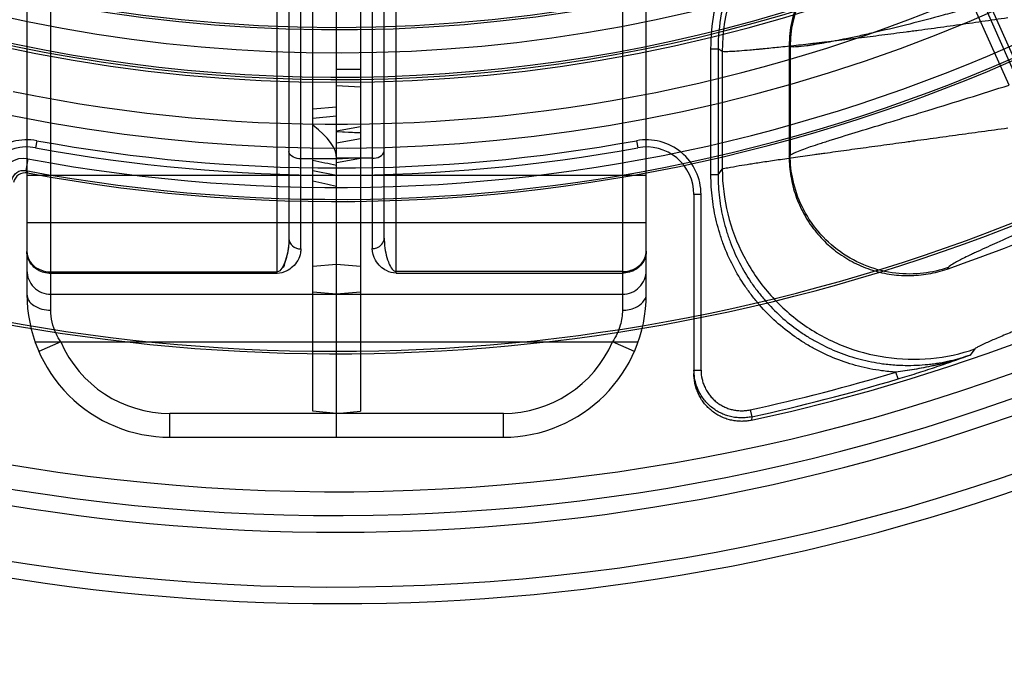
# Model space of a CAD drawing. Header units: millimetres. Extents: x 0 to 297, y 0 to 210.
# Tile 69 of 256: x 147.289 to 147.496, y 92.422 to 92.559. Entities that reach past the tile are written whole.
import ezdxf

# ---------------------------------------------------------------- set-up
doc = ezdxf.new("R2010")
doc.units = ezdxf.units.MM
doc.header["$LTSCALE"] = 16.335
doc.layers.get('0').update_dxf_attribs({"linetype": 'CONTINUOUS'})
for name, color, linetype in [('01_GLOBAL', 7, 'CONTINUOUS'), ('INTFCLR_1', 7, 'CONTINUOUS'), ('INTFCLR_144815', 7, 'CONTINUOUS'), ('INTFCLR_72935', 7, 'CONTINUOUS')]:
    doc.layers.add(name, color=color, linetype=linetype)

msp = doc.modelspace()

# ---------------------------------------------------------------- linework, layer by layer
at = {"color": 7, "linetype": 'Continuous'}
msp.add_circle((148.0808034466, 92.1164639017), 1.9, dxfattribs=at)
at = {"color": 9, "linetype": 'Continuous'}
msp.add_arc((148.0808034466, 92.1164639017), 1.8756493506, 92.9674534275, 177.0325465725, dxfattribs=at)
at = {"layer": '01_GLOBAL', "color": 7, "linetype": 'Continuous'}
msp.add_circle((148.0808034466, 92.1164639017), 1.925, dxfattribs=at)
at = {"layer": 'INTFCLR_1', "color": 6, "linetype": 'Continuous'}
for p, q in [((147.3506636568, 92.47704113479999), (147.3506636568, 93.3261662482)), ((147.3556636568, 92.4716036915), (147.3556636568, 92.9663098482)), ((147.3506636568, 92.5405284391), (147.3556636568, 92.540946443)), ((147.3506636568, 92.5385560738), (147.3556636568, 92.5390365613)), ((147.3506636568, 92.52757207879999), (147.3556636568, 92.5266036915)), ((147.3556636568, 92.4766036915), (147.3506636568, 92.47704113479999))]:
    msp.add_line(p, q, dxfattribs=at)
at = {"layer": 'INTFCLR_1', "color": 9, "linetype": 'Continuous'}
for p, q in [((147.3631636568, 92.5866053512), (147.3631636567, 92.51117845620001)), ((147.3656636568, 92.5133592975), (147.3656636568, 92.5828762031)), ((147.4206636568, 92.5016036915), (147.4206636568, 92.58164569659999)), ((147.4156636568, 92.5784708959), (147.4156636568, 92.4982703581)), ((147.3681636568, 92.50603519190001), (147.3681636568, 92.5727502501)), ((147.3631636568, 92.53013036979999), (147.3556636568, 92.53013036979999)), ((147.3556636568, 92.5266036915), (147.4206636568, 92.5266036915)), ((147.4206636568, 92.5166036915), (147.3556636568, 92.5166036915)), ((147.3556636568, 92.5078536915), (147.3506636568, 92.5074162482)), ((147.4156636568, 92.5063634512), (147.3681636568, 92.5063634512)), ((147.3681636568, 92.50603519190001), (147.4156636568, 92.50603519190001)), ((147.3556636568, 92.5016036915), (147.3506636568, 92.5020411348)), ((147.3556636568, 92.5016036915), (147.4156636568, 92.5016036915)), ((147.3506636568, 92.49160369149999), (147.4189479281, 92.49160369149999)), ((147.418159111, 92.4896036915), (147.4135765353, 92.49160369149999)), ((147.3906636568, 92.4766036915), (147.3556636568, 92.4766036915)), ((147.3906636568, 92.4716036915), (147.3906636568, 92.4766036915)), ((147.3556636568, 92.4716036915), (147.3906636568, 92.4716036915))]:
    msp.add_line(p, q, dxfattribs=at)
for centre, radius, start, end in [((146.8254359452, 90.042312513), 2.5422141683, 77.9614799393, 78.0766781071), ((146.8517396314, 90.2733829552), 2.3065597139, 77.38056270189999, 77.50780767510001), ((147.4156636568, 92.50660369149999), 0.005, 269.9999999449, 360), ((147.3906636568, 92.5016036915), 0.03, 270.0000000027, 360), ((147.3906636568, 92.5016036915), 0.025, 270.0000000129, 336.4218215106)]:
    msp.add_arc(centre, radius, start, end, dxfattribs=at)
at = {"layer": 'INTFCLR_1', "color": 6, "linetype": 'Continuous'}
msp.add_ellipse((147.0713742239, 92.5611918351), major_axis=(0.2842648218, -0.03150825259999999), ratio=0.1187209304, start_param=0.0131584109, end_param=0.2009854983, dxfattribs=at)
at = {"layer": 'INTFCLR_1', "color": 9, "linetype": 'Continuous'}
for points, knots in [([(147.3631636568, 92.53013036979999), (147.3637127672, 92.53013036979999), (147.3647522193, 92.5302725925), (147.3656636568, 92.53118442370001), (147.3656636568, 92.53167948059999)], [0, 0, 0, 0, 0.5258835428, 1, 1, 1, 1]), ([(147.3631636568, 92.51117845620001), (147.3634746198, 92.51117845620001), (147.3646366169, 92.5113300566), (147.3656636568, 92.5125024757), (147.3656636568, 92.5133592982)], [0, 0, 0, 0, 0.2662843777, 1, 1, 1, 1]), ([(147.3656636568, 92.5133592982), (147.3656636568, 92.51301066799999), (147.3657040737, 92.5119774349), (147.3659354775, 92.51030395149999), (147.3664382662, 92.5085333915), (147.3670297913, 92.50717261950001), (147.3677391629, 92.5063634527), (147.3681636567, 92.5063634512)], [0, 0, 0, 0, 0.1350795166, 0.3999718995, 0.6553333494, 0.8355265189, 1, 1, 1, 1]), ([(147.3681636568, 92.50603519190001), (147.3674633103, 92.5060338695), (147.3662519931, 92.5063778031), (147.3647945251, 92.5074262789), (147.3635688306, 92.5089240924), (147.363173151, 92.510352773), (147.3631636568, 92.51117845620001)], [0, 0, 0, 0, 0.2684916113, 0.4604964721, 0.6834377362, 1, 1, 1, 1]), ([(147.4206636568, 92.5106179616), (147.4206636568, 92.5100229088), (147.4204309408, 92.5089566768), (147.4195816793, 92.5076664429), (147.4181107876, 92.50643847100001), (147.41663053, 92.5060352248), (147.4156636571, 92.5060352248)], [0, 0, 0, 0, 0.2389971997, 0.4226595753, 0.6116648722, 1, 1, 1, 1]), ([(147.4156636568, 92.5063634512), (147.4161362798, 92.5063634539), (147.4170761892, 92.50647684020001), (147.4184784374, 92.5070213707), (147.4200314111, 92.5082080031), (147.4206636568, 92.50970637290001), (147.4206636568, 92.5106179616)], [0, 0, 0, 0, 0.1969138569, 0.3898084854, 0.6201952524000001, 1, 1, 1, 1]), ([(147.4156636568, 92.4982703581), (147.4165934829, 92.4982703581), (147.4186841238, 92.49854551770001), (147.4206636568, 92.50040603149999), (147.4206636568, 92.5016036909)], [0, 0, 0, 0, 0.4370540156, 1, 1, 1, 1]), ([(147.4156636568, 92.4982703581), (147.4156651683, 92.497203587), (147.4154120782, 92.49550093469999), (147.4145755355, 92.493290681), (147.4139396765, 92.4921611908), (147.4135765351, 92.49160369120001)], [0, 0, 0, 0, 0.4525586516, 0.7177416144, 1, 1, 1, 1])]:
    msp.add_open_spline(points, degree=3, knots=knots, dxfattribs=at)
at = {"layer": 'INTFCLR_144815', "color": 6, "linetype": 'Continuous'}
for p, q in [((147.5119082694, 92.5195260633), (147.4839264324, 92.5823742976)), ((147.4506636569, 92.55371863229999), (147.4506636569, 92.5304923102)), ((147.2904297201, 92.52756306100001), (147.2907749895, 92.5270516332))]:
    msp.add_line(p, q, dxfattribs=at)
at = {"layer": 'INTFCLR_144815', "color": 9, "linetype": 'Continuous'}
for p, q in [((147.4968251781, 92.5455047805), (147.4894175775, 92.56196066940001)), ((147.4987741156, 92.5461147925), (147.4915146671, 92.56257068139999)), ((147.4508693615, 92.55357564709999), (147.4506636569, 92.55371863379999)), ((147.4508693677, 92.5535756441), (147.4508693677, 92.53078145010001)), ((147.43424021, 92.52663124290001), (147.43424021, 92.5531321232)), ((147.43424021, 92.5531321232), (147.4357381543, 92.5531321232)), ((147.4357381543, 92.5531321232), (147.4357381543, 92.52663124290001)), ((147.4366143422, 92.5525232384), (147.4357381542, 92.5531321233)), ((147.4366143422, 92.5525232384), (147.4366143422, 92.5278601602)), ((147.2927400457, 92.53383136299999), (147.2924692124, 92.5323560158)), ((147.4185872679, 92.53383136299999), (147.4188581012, 92.5323560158)), ((147.4506636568, 92.53049229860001), (147.4508693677, 92.5307814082)), ((147.2908887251, 92.53001901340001), (147.2904297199, 92.52756306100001)), ((147.4357381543, 92.52663124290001), (147.43424021, 92.52663124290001)), ((147.4357381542, 92.52663124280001), (147.4366143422, 92.5278601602)), ((147.4306636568, 92.52252036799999), (147.4306636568, 92.4849488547)), ((147.4321636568, 92.52252036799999), (147.4306636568, 92.52252036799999)), ((147.4321636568, 92.48567286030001), (147.4321636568, 92.52252036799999)), ((147.4840298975, 92.5071989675), (147.4838055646, 92.506903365)), ((147.4896431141, 92.49011844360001), (147.4886412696, 92.4888464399)), ((147.4306636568, 92.48567286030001), (147.4321636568, 92.48567286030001)), ((147.4734989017, 92.48382392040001), (147.4730684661, 92.4852586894)), ((147.4424670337, 92.4773544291), (147.4427852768, 92.47589068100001)), ((147.4427852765, 92.47589068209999), (147.4427815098, 92.47516164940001))]:
    msp.add_line(p, q, dxfattribs=at)
at = {"layer": 'INTFCLR_144815', "color": 6, "linetype": 'Continuous'}
msp.add_circle((147.3556636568, 92.8766036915), 0.3190566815, dxfattribs=at)
for centre, radius, start, end in [((147.3556636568, 92.8766036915), 0.4107861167, 282.2440355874, 71.2863570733), ((147.3556636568, 92.8766036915), 0.3305190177, 45.0000000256, 314.9999999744), ((147.3556636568, 92.8766036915), 0.329927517, 44.99999995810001, 315.0000000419), ((147.3556636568, 92.8766036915), 0.3294494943, 44.99999997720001, 315.0000000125), ((147.3556636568, 92.8766036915), 0.3194853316, 47.86578076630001, 312.1342192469), ((147.3556636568, 92.8766036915), 0.4248395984, 205.4855585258, 293.0456409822), ((147.3556636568, 92.8766036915), 0.4398395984, 205.4849006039, 292.0062088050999), ((147.3556636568, 92.8766036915), 0.3555238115, 259.4836750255, 310.0313711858), ((147.4756221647, 92.5537236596), 0.0249583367, 110.370665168, 180.0115408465), ((147.3556636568, 92.8766036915), 0.3869761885, 259.4503932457, 303.9200871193), ((147.3556636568, 92.8766036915), 0.3875, 259.2774523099, 303.8556636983), ((147.2903191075, 92.52459493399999), 0.0024986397, 79.4873782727, 168.996311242), ((147.3556636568, 92.8766036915), 0.391278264, 289.1168386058, 293.4121773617)]:
    msp.add_arc(centre, radius, start, end, dxfattribs=at)
at = {"layer": 'INTFCLR_144815', "color": 9, "linetype": 'Continuous'}
for centre, radius, start, end in [((147.3556636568, 92.8766036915), 0.3443130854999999, 52.2436298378, 307.7563701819), ((147.3556636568, 92.8766036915), 0.3243260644, 52.5411294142, 307.4588705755), ((147.3556636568, 92.8766036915), 0.4164420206, 203.8266800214, 313.0809380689), ((147.3556636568, 92.8766036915), 0.4214424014, 203.8278898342, 312.5732768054), ((147.3556636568, 92.8766036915), 0.4364412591, 203.8266800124, 319.1799903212), ((147.3556636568, 92.8766036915), 0.3393168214, 258.4596803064, 309.0091107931), ((147.3556636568, 92.8766036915), 0.3525857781, 259.4138369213, 309.1798196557), ((147.3556636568, 92.8766036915), 0.3550842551, 259.4138369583, 309.1798197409), ((147.476680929, 92.5524389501), 0.0400668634, 110.578199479, 179.8794666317), ((147.4759091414, 92.5535238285), 0.0250398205, 110.5234172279, 179.8814375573), ((147.2906636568, 92.52252036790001), 0.0115, 79.5978789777, 180.0000001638), ((147.3556636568, 92.8766036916), 0.3485000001, 259.5978789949, 280.4021210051), ((147.4206636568, 92.52252036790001), 0.0115, 359.9999998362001, 100.4021210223), ((147.2906636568, 92.52252036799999), 0.01, 79.597879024, 179.9999999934), ((147.3556636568, 92.87660369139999), 0.3499999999, 259.5978789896, 280.4021210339), ((147.4206636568, 92.52252036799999), 0.01, 3.01e-08, 100.4021209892), ((147.2899703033, 92.5251076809), 0.0049965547, 79.4079936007, 169.0055415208), ((147.3556636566, 92.87660369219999), 0.4085765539, 282.2661521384, 286.699420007), ((147.3556636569, 92.87660369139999), 0.4100744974, 282.2661521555, 286.699420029)]:
    msp.add_arc(centre, radius, start, end, dxfattribs=at)
at = {"layer": 'INTFCLR_144815', "color": 7, "linetype": 'Continuous'}
for centre, radius, start, end in [((147.4650440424, 92.55620702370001), 0.0713744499, 282.8959505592, 289.3059769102), ((147.3627560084, 92.8399018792), 0.3729439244, 289.1228515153, 289.7273675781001), ((147.4406897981, 92.4849485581), 0.0100261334, 179.998305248, 205.5460880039)]:
    msp.add_arc(centre, radius, start, end, dxfattribs=at)
at = {"layer": 'INTFCLR_144815', "color": 9, "linetype": 'Continuous'}
for points, knots in [([(147.4617882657, 92.5905830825), (147.4603910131, 92.59006499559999), (147.4578938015, 92.5889754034), (147.4550278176, 92.5873608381), (147.4529742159, 92.5860131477), (147.450004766, 92.5838642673), (147.4472515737, 92.58133386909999), (147.4448527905, 92.5785588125), (147.4433343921, 92.5766287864), (147.440924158, 92.57308695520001), (147.4390125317, 92.5692245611), (147.437772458, 92.5657696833), (147.437051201, 92.5634249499), (147.4360762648, 92.5592532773), (147.4357379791, 92.5555764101), (147.4357381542, 92.5531321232)], [0, 0, 0, 0, 0.09214265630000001, 0.168040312, 0.2031183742, 0.2439730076, 0.3946529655, 0.432634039, 0.4707641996, 0.5464286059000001, 0.6972471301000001, 0.7353716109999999, 0.7733709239, 0.8488649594, 1, 1, 1, 1]), ([(147.4342402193, 92.5531321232), (147.4342402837, 92.55569650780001), (147.4345934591, 92.5594839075), (147.43560041, 92.56380083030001), (147.4363501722, 92.5662393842), (147.437650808, 92.5698605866), (147.4396177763, 92.5738244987), (147.4421136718, 92.57749818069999), (147.4437003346, 92.5795152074), (147.4462020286, 92.58240763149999), (147.449028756, 92.58500479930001), (147.4516439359, 92.58689900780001), (147.4522100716, 92.5872879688)], [0, 0, 0, 0, 0.1897778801, 0.2846667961, 0.332111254, 0.379555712, 0.5693335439, 0.6642224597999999, 0.7116669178, 0.7591113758, 0.9488892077, 1, 1, 1, 1]), ([(147.4894175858, 92.56196067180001), (147.4882290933, 92.5616185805), (147.4863928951, 92.56109838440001), (147.4839191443, 92.560414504), (147.4803439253, 92.5594433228), (147.4751460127, 92.55808999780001), (147.4700615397, 92.5568647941), (147.4667947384, 92.55612407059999), (147.4649052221, 92.55570581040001), (147.4619729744, 92.55508112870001), (147.4588748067, 92.55447198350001), (147.4563866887, 92.55404477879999), (147.4551916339, 92.5538578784), (147.4538565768, 92.55366735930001), (147.4525576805, 92.5535005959), (147.4513897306, 92.553482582), (147.4509970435, 92.5535164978), (147.4508693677, 92.55357564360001)], [0, 0, 0, 0, 0.0938319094, 0.1447928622, 0.1947229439, 0.3749128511, 0.5522850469, 0.5914931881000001, 0.62905593, 0.6991116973, 0.8189556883, 0.8685717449, 0.8906522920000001, 0.9107056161, 0.9709685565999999, 0.9893243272, 1, 1, 1, 1]), ([(147.4965321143, 92.55960499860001), (147.4947283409, 92.5593374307), (147.4911373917, 92.5588133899), (147.4857752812, 92.5580506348), (147.481338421, 92.5574376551), (147.4782516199, 92.55702026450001), (147.4764996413, 92.5567861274), (147.4739269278, 92.5564448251), (147.4701659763, 92.555955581), (147.4652897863, 92.5553415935), (147.4613671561, 92.5548640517), (147.4587051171, 92.5545490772), (147.4572348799, 92.55437770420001), (147.4551588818, 92.5541383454), (147.452230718, 92.5538094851), (147.4485801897, 92.5534192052), (147.4460330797, 92.5531625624), (147.4444647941, 92.5530124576), (147.4435326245, 92.5529253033), (147.442093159, 92.5527950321), (147.4403167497, 92.5526507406), (147.4385865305, 92.5525255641), (147.4374171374, 92.5524932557), (147.4368115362, 92.55247759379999), (147.4366143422, 92.5525232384)], [0, 0, 0, 0, 0.0906320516, 0.1803670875, 0.2691896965, 0.3132466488, 0.3351832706, 0.357040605, 0.4422358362, 0.5236842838, 0.601309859, 0.6386370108, 0.6569156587, 0.6748782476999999, 0.7425017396, 0.8033654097, 0.8573496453, 0.8697382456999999, 0.8816680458, 0.9038833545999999, 0.9415654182, 0.9703044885, 0.9899399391, 1, 1, 1, 1]), ([(147.4508693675, 92.5307814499), (147.4510124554, 92.5309155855), (147.4514791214, 92.53116985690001), (147.4528953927, 92.53180229), (147.4548537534, 92.5324833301), (147.4568819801, 92.5331594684), (147.4583440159, 92.5336300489), (147.4610182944, 92.5344780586), (147.4655764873, 92.53587642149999), (147.4703501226, 92.53732005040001), (147.4738768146, 92.538388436), (147.4764759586, 92.5391770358), (147.481279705, 92.54063990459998), (147.4882976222, 92.5428027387), (147.4939724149, 92.5445927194), (147.4968251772, 92.5455047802)], [0, 0, 0, 0, 0.0121844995, 0.0324853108, 0.09673691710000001, 0.140553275, 0.1654020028, 0.1921415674, 0.3148504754, 0.4615948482, 0.5019712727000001, 0.5437789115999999, 0.6303352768, 0.8139348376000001, 1, 1, 1, 1]), ([(147.4366143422, 92.52786016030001), (147.4369675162, 92.528025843), (147.4381695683, 92.5282184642), (147.4400797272, 92.52859761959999), (147.4420777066, 92.5289056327), (147.4437539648, 92.52916625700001), (147.4457471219, 92.5294664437), (147.4485024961, 92.529870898), (147.4521164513, 92.5303876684), (147.4550173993, 92.5307956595), (147.4570746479, 92.5310829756), (147.4585316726, 92.5312859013), (147.4611740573, 92.5316526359), (147.4650764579, 92.5321910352), (147.4699405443, 92.5328595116), (147.4737004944, 92.5333748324), (147.4762775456, 92.53372839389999), (147.4780362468, 92.53396949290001), (147.4811428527, 92.5343956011), (147.4856208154, 92.535009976), (147.4910512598, 92.53575729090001), (147.4946967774, 92.53625963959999), (147.4965321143, 92.5365130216)], [0, 0, 0, 0, 0.0193282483, 0.0593497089, 0.09709945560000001, 0.1192962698, 0.1434292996, 0.1969571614, 0.2572819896, 0.324306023, 0.3421029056, 0.3601999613, 0.3971927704, 0.474277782, 0.5553803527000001, 0.6404547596, 0.6623103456, 0.6842593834, 0.728406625, 0.8176718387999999, 0.9082036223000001, 1, 1, 1, 1]), ([(147.4840298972, 92.5071989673), (147.4823511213, 92.5066228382), (147.4787015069, 92.5057927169), (147.4728823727, 92.50579245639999), (147.4668752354, 92.5072605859), (147.4612468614, 92.51026817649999), (147.4565584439, 92.5145974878), (147.4531998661, 92.5197898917), (147.4512900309, 92.52528669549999), (147.4508762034, 92.529006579), (147.4508693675, 92.5307814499)], [0, 0, 0, 0, 0.1123971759, 0.2349298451, 0.3653076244, 0.5000000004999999, 0.6346923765, 0.7650701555, 0.8876028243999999, 1, 1, 1, 1]), ([(147.2875181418, 92.52558384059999), (147.287638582, 92.52620747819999), (147.2884081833, 92.5274064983), (147.2898060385, 92.5276804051), (147.2904297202, 92.5275630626)], [0, 0, 0, 0, 0.5002113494, 1, 1, 1, 1]), ([(147.4730684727, 92.4852587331), (147.4720639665, 92.4853210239), (147.4702422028, 92.4855005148), (147.4676107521, 92.4859376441), (147.4643553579, 92.4866830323), (147.4604394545, 92.4879617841), (147.4567075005, 92.48969107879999), (147.4538292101, 92.4913549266), (147.4510529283, 92.4931926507), (147.4478426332, 92.4957624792), (147.4452415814, 92.4984062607), (147.443632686, 92.5003087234), (147.4425941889, 92.50161505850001), (147.4408965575, 92.5039624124), (147.4387930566, 92.50749759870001), (147.4372863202, 92.51088923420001), (147.4364451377, 92.5132460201), (147.43593392, 92.5148272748), (147.4351695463, 92.51761591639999), (147.4344394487, 92.5216615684), (147.4342402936, 92.52496340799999), (147.4342402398, 92.52663124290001)], [0, 0, 0, 0, 0.0485252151, 0.0881699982, 0.1278147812, 0.2071043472, 0.2863939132, 0.3260386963, 0.3656834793, 0.4449730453, 0.5242626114, 0.5440850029, 0.5639073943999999, 0.6035521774, 0.6828417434, 0.7621313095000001, 0.781953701, 0.8017760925, 0.8414208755, 0.9207104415, 1, 1, 1, 1]), ([(147.4357381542, 92.52663124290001), (147.4357379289, 92.52503668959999), (147.4359272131, 92.52185387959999), (147.4366347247, 92.5179313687), (147.4373709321, 92.51524697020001), (147.4378624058, 92.5137259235), (147.4386662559, 92.51147193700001), (147.4401202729, 92.50819234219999), (147.4421579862, 92.50476813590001), (147.4437916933, 92.5025106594), (147.4447872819, 92.50125805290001), (147.4463302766, 92.4994325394), (147.448842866, 92.49687523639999), (147.4519558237, 92.49438619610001), (147.4546151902, 92.4926265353), (147.4573753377, 92.4910303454), (147.4609907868, 92.48935279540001), (147.4647826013, 92.48811829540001), (147.4678926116, 92.4874070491), (147.4704297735, 92.4869852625), (147.4728044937, 92.48675108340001), (147.475981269, 92.4866279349), (147.4785956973, 92.4867431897), (147.4809727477, 92.48702694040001), (147.4825526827, 92.48726376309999), (147.4851346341, 92.48776978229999), (147.487284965, 92.48838080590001), (147.4886413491, 92.4888462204)], [0, 0, 0, 0, 0.0629883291, 0.1256053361, 0.1570667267, 0.1728838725, 0.1887387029, 0.2515896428, 0.3142221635, 0.3457514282, 0.3616070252, 0.3774182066, 0.4401645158, 0.5028512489, 0.534469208, 0.5660626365, 0.6287354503, 0.691514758, 0.7231865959, 0.7546939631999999, 0.7930554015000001, 0.8173519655, 0.8802566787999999, 0.8961142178, 0.9119139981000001, 0.9433534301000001, 1, 1, 1, 1]), ([(147.4366143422, 92.5278601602), (147.4366264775, 92.5247068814), (147.4374070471, 92.5183747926), (147.4407764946, 92.50943524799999), (147.4461553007, 92.5015257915), (147.4532413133, 92.4950970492), (147.4616363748, 92.4905075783), (147.4708712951, 92.48801613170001), (147.4804213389, 92.4877605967), (147.4866598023, 92.4890970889), (147.4896431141, 92.49011844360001)], [0, 0, 0, 0, 0.1248490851, 0.2498164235, 0.3748809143, 0.5, 0.6251190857, 0.7501835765, 0.8751509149, 1, 1, 1, 1]), ([(147.5094920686, 92.51933729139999), (147.5078878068, 92.51859403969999), (147.5053322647, 92.5174211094), (147.5023127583, 92.516051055), (147.5004587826, 92.51521361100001), (147.4979433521, 92.5140797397), (147.4945352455, 92.51254848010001), (147.4912828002, 92.5110695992), (147.4893756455, 92.51017686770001), (147.4883319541, 92.5096797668), (147.4868664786, 92.50897224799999), (147.4853661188, 92.5081480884), (147.4842812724, 92.5075303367), (147.4840298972, 92.5071989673)], [0, 0, 0, 0, 0.1878290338, 0.2987120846, 0.3522489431, 0.403944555, 0.5918304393, 0.7491628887, 0.7835238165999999, 0.8154999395, 0.872045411, 0.9558145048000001, 1, 1, 1, 1]), ([(147.511818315, 92.4996084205), (147.511140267, 92.4993275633), (147.5097933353, 92.4987707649), (147.5077861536, 92.49794413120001), (147.506130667, 92.4972645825), (147.5048204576, 92.49672777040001), (147.5035411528, 92.4962041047), (147.5019882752, 92.49556905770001), (147.5001889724, 92.4948329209), (147.4987453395, 92.4942407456), (147.4976361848, 92.4937838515), (147.4966007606, 92.4933557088), (147.49539253, 92.49285233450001), (147.4940531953, 92.49228739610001), (147.492469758, 92.4915995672), (147.4910970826, 92.490998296), (147.4900608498, 92.4904289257), (147.4897263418, 92.490224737), (147.4896431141, 92.49011844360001)], [0, 0, 0, 0, 0.0912057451, 0.1811255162, 0.2697641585, 0.3135962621, 0.3570856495, 0.4415510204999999, 0.5220905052, 0.5986806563, 0.6354623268, 0.6711657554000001, 0.7379201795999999, 0.7981378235, 0.8517531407, 0.9526865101, 0.9832230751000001, 1, 1, 1, 1]), ([(147.4427852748, 92.47589068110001), (147.4424189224, 92.47581106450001), (147.4416795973, 92.4756934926), (147.4405616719, 92.4756426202), (147.4394468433, 92.4757162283), (147.4383471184, 92.4759137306), (147.437276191, 92.4762322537), (147.4362478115, 92.47666861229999), (147.435274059, 92.4772162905), (147.4343676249, 92.4778692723), (147.4335394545, 92.47861872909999), (147.432799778, 92.4794557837), (147.4321575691, 92.4803697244), (147.4316216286, 92.4813494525), (147.4311972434, 92.4823827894), (147.4307885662, 92.4838133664), (147.4306636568, 92.48493177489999), (147.4306636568, 92.48567286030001)], [0, 0, 0, 0, 0.06304042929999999, 0.1255654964, 0.1878033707, 0.2505157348, 0.3130542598, 0.3752845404, 0.4379746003, 0.5005230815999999, 0.5627423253, 0.6254032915, 0.6879663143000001, 0.7501760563, 0.8128062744, 0.8753858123, 1, 1, 1, 1]), ([(147.4321636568, 92.48567286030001), (147.4321637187, 92.4850347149), (147.4322692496, 92.48409635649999), (147.432573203, 92.4830288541), (147.4327986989, 92.4824328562), (147.4330549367, 92.4818555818), (147.4334319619, 92.481166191), (147.4339785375, 92.4803867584), (147.4346112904, 92.4796711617), (147.4353095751, 92.47903917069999), (147.4360812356, 92.47848231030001), (147.4369142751, 92.47801395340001), (147.4377818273, 92.4776461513), (147.4385400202, 92.4774197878), (147.4391650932, 92.4772894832), (147.4397898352, 92.4771955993), (147.4405746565, 92.4771436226), (147.4415225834, 92.4771861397), (147.4421557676, 92.4772867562), (147.4424670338, 92.4773544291)], [0, 0, 0, 0, 0.1250000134, 0.1875000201, 0.2187500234, 0.2500000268, 0.3125000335, 0.3750000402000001, 0.4375000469, 0.5000000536, 0.5625000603, 0.625000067, 0.6875000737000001, 0.7500000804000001, 0.7812500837, 0.8125000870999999, 0.8750000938, 0.9375001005, 1, 1, 1, 1])]:
    msp.add_open_spline(points, degree=3, knots=knots, dxfattribs=at)
at = {"layer": 'INTFCLR_144815', "color": 6, "linetype": 'Continuous'}
msp.add_open_spline([(147.4506636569, 92.5304923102), (147.4506636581, 92.5297934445), (147.4507222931, 92.52839075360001), (147.4509855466, 92.5263070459), (147.4514208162, 92.5242593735), (147.4520221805, 92.5222637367), (147.4527854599, 92.5203294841), (147.4537059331, 92.518467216), (147.454775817, 92.5166908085), (147.4559879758, 92.51501118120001), (147.4573341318, 92.51343918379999), (147.458804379, 92.5119855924), (147.4603891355, 92.5106594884), (147.4620773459, 92.5094698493), (147.4638574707, 92.5084244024), (147.4657176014, 92.50752995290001), (147.4676446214, 92.50679268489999), (147.4696258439, 92.5062171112), (147.4716474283, 92.50580711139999), (147.4736947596, 92.5055654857), (147.4757558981, 92.5054931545), (147.4778139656, 92.5055906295), (147.4798521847, 92.5058564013), (147.4818554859, 92.50628631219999), (147.4831612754, 92.5066800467), (147.4838055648, 92.5069033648)], degree=3, knots=[0, 0, 0, 0, 0.0440923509, 0.08845322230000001, 0.1323595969, 0.1760142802, 0.2198026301, 0.2633999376, 0.3069254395, 0.3504856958, 0.3939334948, 0.4373506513, 0.4807776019, 0.5241558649, 0.5675014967, 0.6108754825, 0.6542279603, 0.697525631, 0.7408935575, 0.7842207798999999, 0.82744326, 0.8708669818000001, 0.9140651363, 0.9569783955, 1, 1, 1, 1], dxfattribs=at)
at = {"layer": 'INTFCLR_144815', "color": 7, "linetype": 'Continuous'}
for points, knots in [([(147.4886413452, 92.488846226), (147.4873641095, 92.48839866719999), (147.4847906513, 92.4875788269), (147.4808844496, 92.4865750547), (147.4776127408, 92.48592340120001), (147.4750074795, 92.48550937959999), (147.4737130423, 92.48533669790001), (147.473068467, 92.48525868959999)], [0, 0, 0, 0, 0.253590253, 0.5057513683, 0.7553366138, 0.8783411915, 1, 1, 1, 1]), ([(147.4734989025, 92.48382392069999), (147.4741474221, 92.48401847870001), (147.475438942, 92.4844123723), (147.4780022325, 92.48521696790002), (147.4811681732, 92.4862494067), (147.4849248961, 92.4875278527), (147.4874068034, 92.48840371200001), (147.4886413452, 92.488846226)], [0, 0, 0, 0, 0.1273070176, 0.2538769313, 0.5051443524, 0.7534138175, 1, 1, 1, 1]), ([(147.4809734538, 92.4866329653), (147.4802568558, 92.4864690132), (147.478905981, 92.486180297), (147.4768980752, 92.48580885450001), (147.474981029, 92.48550676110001), (147.473698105, 92.48533245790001), (147.4730684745, 92.4852587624)], [0, 0, 0, 0, 0.2747408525, 0.5161907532, 0.7630761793, 1, 1, 1, 1]), ([(147.4427815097, 92.4751616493), (147.4424402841, 92.4750876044), (147.4417491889, 92.47497504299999), (147.4407004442, 92.4749160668), (147.4396506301, 92.47496780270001), (147.4386118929, 92.4751287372), (147.4375961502, 92.4753979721), (147.436614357, 92.4757721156), (147.4356770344, 92.4762473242), (147.4347942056, 92.47681826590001), (147.4339758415, 92.4774788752), (147.4332311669, 92.4782217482), (147.4325681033, 92.47903863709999), (147.4319940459, 92.4799210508), (147.4315152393, 92.4808594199), (147.4311376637, 92.48184310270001), (147.4308646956, 92.4828601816), (147.4307001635, 92.4838991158), (147.4306636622, 92.4845992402), (147.4306636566, 92.484948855)], [0, 0, 0, 0, 0.058699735, 0.1174590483, 0.1762745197, 0.2350745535, 0.2938459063, 0.3526050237, 0.4113818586, 0.4701926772, 0.5290294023, 0.587865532, 0.6467002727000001, 0.7055812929, 0.7645156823, 0.8234752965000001, 0.8823929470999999, 0.9412249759, 1, 1, 1, 1])]:
    msp.add_open_spline(points, degree=3, knots=knots, dxfattribs=at)
at = {"layer": 'INTFCLR_72935', "color": 6, "linetype": 'Continuous'}
for p, q in [((147.3556636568, 92.4716036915), (147.3556636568, 93.3266036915)), ((147.3606636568, 93.3261662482), (147.3606636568, 92.47704113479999)), ((147.3556636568, 92.53574251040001), (147.3606636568, 92.5355770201)), ((147.3556636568, 92.53574251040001), (147.3606636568, 92.53546869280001)), ((147.3556636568, 92.4766036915), (147.3606636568, 92.47704113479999))]:
    msp.add_line(p, q, dxfattribs=at)
at = {"layer": 'INTFCLR_72935', "color": 9, "linetype": 'Continuous'}
for p, q in [((147.3481636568, 92.5111129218), (147.3481636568, 92.58670316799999)), ((147.3456636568, 92.5829537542), (147.3456636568, 92.5132959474)), ((147.3431636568, 92.50597742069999), (147.3431636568, 92.5727502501)), ((147.2906636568, 92.5697744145), (147.2906636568, 92.5016036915)), ((147.2956636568, 92.4982703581), (147.2956636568, 92.5697744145)), ((147.3606636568, 92.5487430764), (147.3556636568, 92.5487430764)), ((147.3556636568, 92.5454442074), (147.3606636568, 92.5451279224)), ((147.3606636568, 92.5367293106), (147.3556636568, 92.5358476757)), ((147.3556636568, 92.5333856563), (147.3606636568, 92.53426729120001)), ((147.3556636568, 92.53003079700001), (147.3481636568, 92.53003079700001)), ((147.3556636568, 92.53003079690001), (147.3606636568, 92.530302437)), ((147.3606636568, 92.5300929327), (147.3556636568, 92.5291671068)), ((147.2906636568, 92.5266036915), (147.3556636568, 92.5266036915)), ((147.3556636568, 92.5166036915), (147.2906636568, 92.5166036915)), ((147.3606636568, 92.5074162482), (147.3556636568, 92.5078536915)), ((147.2956636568, 92.5063014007), (147.3431636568, 92.5063014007)), ((147.3431636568, 92.5059774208), (147.2956636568, 92.5059774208)), ((147.2956636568, 92.5016036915), (147.3556636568, 92.5016036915)), ((147.3606636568, 92.5020411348), (147.3556636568, 92.5016036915)), ((147.2923793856, 92.49160369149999), (147.3606636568, 92.49160369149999)), ((147.2977507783, 92.49160369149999), (147.2931682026, 92.4896036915)), ((147.3206636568, 92.4716036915), (147.3206636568, 92.4766036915)), ((147.3556636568, 92.4766036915), (147.3206636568, 92.4766036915)), ((147.3206636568, 92.4716036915), (147.3556636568, 92.4716036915))]:
    msp.add_line(p, q, dxfattribs=at)
for centre, radius, start, end in [((147.2956636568, 92.50660369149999), 0.005, 180.0000000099, 270.0000000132), ((147.3206636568, 92.5016036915), 0.03, 179.9999999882, 269.9999999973), ((147.3206636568, 92.5016036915), 0.025, 203.5781784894, 269.9999999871)]:
    msp.add_arc(centre, radius, start, end, dxfattribs=at)
for points, knots in [([(147.3481636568, 92.53003079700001), (147.3476241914, 92.53003079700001), (147.3465880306, 92.5301706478), (147.3456636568, 92.5310784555), (147.3456636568, 92.53158322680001)], [0, 0, 0, 0, 0.5166122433, 1, 1, 1, 1]), ([(147.3456636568, 92.51329594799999), (147.3456636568, 92.51272644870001), (147.3462801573, 92.5115069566), (147.3475370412, 92.5111129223), (147.3481636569, 92.5111129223)], [0, 0, 0, 0, 0.4761242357, 1, 1, 1, 1]), ([(147.2906636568, 92.5105656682), (147.2906636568, 92.50996737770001), (147.2909894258, 92.5087163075), (147.2921573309, 92.5074083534), (147.2937573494, 92.5065216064), (147.2949503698, 92.5063014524), (147.2956636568, 92.5063014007)], [0, 0, 0, 0, 0.2481070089, 0.5119259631, 0.7042046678, 1, 1, 1, 1]), ([(147.2956636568, 92.50597742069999), (147.295187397, 92.50597742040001), (147.2942383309, 92.5061020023), (147.292932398, 92.5066486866), (147.29168622, 92.5076314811), (147.2908442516, 92.5090029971), (147.2906636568, 92.5101106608), (147.2906636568, 92.5105656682)], [0, 0, 0, 0, 0.1904983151, 0.3777081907, 0.5596277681, 0.8180023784, 1, 1, 1, 1]), ([(147.3481636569, 92.5111129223), (147.3481636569, 92.5108301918), (147.348085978, 92.50999636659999), (147.3475759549, 92.508647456), (147.3465280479, 92.5073609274), (147.3450695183, 92.5063182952), (147.3438609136, 92.505977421), (147.3431636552, 92.50597742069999)], [0, 0, 0, 0, 0.1082158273, 0.3186304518, 0.5410878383, 0.7331225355, 1, 1, 1, 1]), ([(147.2906636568, 92.5016036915), (147.2906636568, 92.5011782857), (147.2909642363, 92.5002135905), (147.2926031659, 92.4986852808), (147.2944410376, 92.4982703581), (147.2956636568, 92.4982703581)], [0, 0, 0, 0, 0.1954248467, 0.4383475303, 1, 1, 1, 1]), ([(147.2977507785, 92.49160369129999), (147.2973874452, 92.4921610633), (147.2962313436, 92.4942067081), (147.2956613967, 92.4965877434), (147.2956636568, 92.4982703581)], [0, 0, 0, 0, 0.2833692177, 1, 1, 1, 1])]:
    msp.add_open_spline(points, degree=3, knots=knots, dxfattribs=at)
at = {"layer": 'INTFCLR_72935', "color": 7, "linetype": 'Continuous'}
for points, knots in [([(147.3456636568, 92.51329594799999), (147.3456636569, 92.5129455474), (147.3456229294, 92.5119105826), (147.3453905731, 92.510235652), (147.3448866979, 92.5084654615), (147.3442949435, 92.5071065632), (147.343585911, 92.5063014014), (147.343163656, 92.5063014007)], [0, 0, 0, 0, 0.1357849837, 0.4007002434, 0.6560118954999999, 0.8363705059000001, 1, 1, 1, 1]), ([(147.3456636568, 92.5132959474), (147.3456636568, 92.5127985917), (147.3456063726, 92.51174712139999), (147.3453520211, 92.51012624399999), (147.3450485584, 92.5090220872), (147.3448498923, 92.508469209)], [0, 0, 0, 0, 0.3035783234, 0.6414060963, 1, 1, 1, 1])]:
    msp.add_open_spline(points, degree=3, knots=knots, dxfattribs=at)
msp.add_open_spline([(147.3448498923, 92.508469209), (147.3446806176, 92.5080008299), (147.3447109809, 92.5071094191), (147.34421302, 92.50711765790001)], degree=3, dxfattribs=at)

doc.saveas('drawing.dxf')
